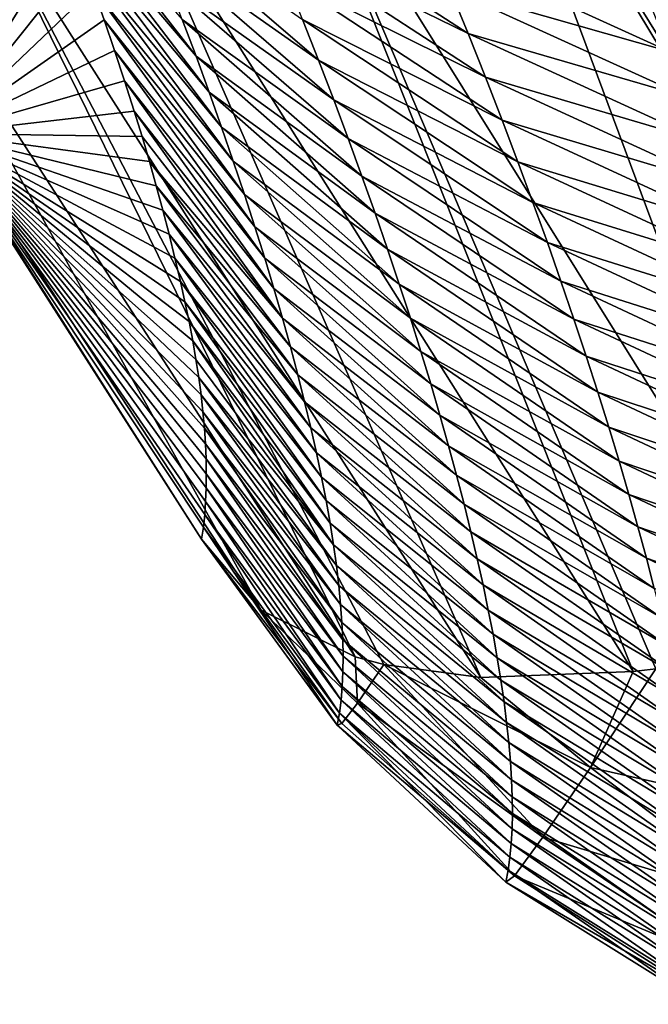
# Model space of a CAD drawing. Header units: metres. Extents: x -99 to 99, y -314 to 25.
# Tile 34 of 256: x -80.38 to -79.34, y -24.66 to -23.03. Entities that reach past the tile are written whole.
import ezdxf

# ---------------------------------------------------------------- set-up
doc = ezdxf.new("R2010")
doc.units = ezdxf.units.M
doc.layers.add('solid_K2442E1000C35', color=7, linetype='CONTINUOUS')

msp = doc.modelspace()

# ---------------------------------------------------------------- linework, layer by layer
at = {"layer": 'solid_K2442E1000C35'}
for points in [[(-79.634521, -22.553598, 104.287277), (-79.933037, -22.683254, 104.097412), (-79.075371, -24.05736, 103.40255)], [(-78.761375, -23.961758, 103.587593), (-78.953903, -23.01775, 104.118858), (-79.634521, -22.553598, 104.287277)], [(-78.781509, -23.968906, 103.577675), (-79.634521, -22.553598, 104.287277), (-79.075371, -24.05736, 103.40255)], [(-78.781509, -23.968906, 103.577675), (-78.761375, -23.961758, 103.587593), (-79.634521, -22.553598, 104.287277)], [(-80.510506, -23.218504, 102.269615), (-80.966171, -22.571262, 102.604774), (-80.31665, -22.823214, 90.121971)], [(-79.933037, -22.683254, 104.097412), (-80.207634, -22.771612, 103.854996), (-79.363899, -24.111008, 103.166214)], [(-79.326317, -24.106253, 103.201263), (-79.933037, -22.683254, 104.097412), (-79.363899, -24.111008, 103.166214)], [(-79.326317, -24.106253, 103.201263), (-79.075371, -24.05736, 103.40255), (-79.933037, -22.683254, 104.097412)], [(-80.796654, -22.765518, 102.90593), (-80.510506, -23.218504, 102.269615), (-80.079224, -23.891485, 101.896843)], [(-79.98085, -24.008991, 102.240646), (-80.796654, -22.765518, 102.90593), (-80.079224, -23.891485, 101.896843)], [(-80.64724, -22.813492, 103.248489), (-80.796654, -22.765518, 102.90593), (-79.98085, -24.008991, 102.240646)], [(-80.207634, -22.771612, 103.854996), (-80.448555, -22.815544, 103.568634), (-79.616699, -24.120804, 102.886978)], [(-80.088593, -23.090712, 89.886681), (-80.31665, -22.823214, 90.121971), (-80.337303, -22.770344, 89.744873)], [(-80.088593, -23.090712, 89.886681), (-80.337303, -22.770344, 89.744873), (-80.111511, -23.02965, 89.461258)], [(-79.363899, -24.111008, 103.166214), (-80.207634, -22.771612, 103.854996), (-79.616699, -24.120804, 102.886978)], [(-79.824806, -24.086397, 102.57476), (-80.64724, -22.813492, 103.248489), (-79.98085, -24.008991, 102.240646)], [(-80.448555, -22.815544, 103.568634), (-80.64724, -22.813492, 103.248489), (-79.824806, -24.086397, 102.57476)], [(-80.510506, -23.218504, 102.269615), (-80.31665, -22.823214, 90.121971), (-80.29673, -22.875603, 90.506058)], [(-79.777122, -24.099144, 102.655823), (-80.448555, -22.815544, 103.568634), (-79.824806, -24.086397, 102.57476)], [(-79.777122, -24.099144, 102.655823), (-79.616699, -24.120804, 102.886978), (-80.448555, -22.815544, 103.568634)], [(-80.066849, -23.150255, 90.312408), (-80.29673, -22.875603, 90.506058), (-80.31665, -22.823214, 90.121971)], [(-80.066849, -23.150255, 90.312408), (-80.31665, -22.823214, 90.121971), (-80.088593, -23.090712, 89.886681)], [(-79.999138, -22.818254, 86.583054), (-79.667809, -22.978695, 86.459572), (-79.637642, -23.052919, 86.883545)], [(-79.968781, -22.890329, 87.003609), (-79.999138, -22.818254, 86.583054), (-79.637642, -23.052919, 86.883545)], [(-80.187569, -22.837265, 88.18692), (-79.912033, -23.029709, 87.845795), (-79.885567, -23.097038, 88.267387)], [(-80.160973, -22.902933, 88.611366), (-80.187569, -22.837265, 88.18692), (-79.885567, -23.097038, 88.267387)], [(-80.510506, -23.218504, 102.269615), (-80.29673, -22.875603, 90.506058), (-80.277611, -22.927429, 90.897415)], [(-80.046242, -23.208288, 90.738419), (-80.277611, -22.927429, 90.897415), (-80.29673, -22.875603, 90.506058)], [(-80.046242, -23.208288, 90.738419), (-80.29673, -22.875603, 90.506058), (-80.066849, -23.150255, 90.312408)], [(-80.160973, -22.902933, 88.611366), (-79.885567, -23.097038, 88.267387), (-79.860344, -23.162807, 88.689293)], [(-80.135628, -22.967058, 89.036148), (-80.160973, -22.902933, 88.611366), (-79.860344, -23.162807, 88.689293)], [(-79.968781, -22.890329, 87.003609), (-79.637642, -23.052919, 86.883545), (-79.608818, -23.125481, 87.307861)], [(-79.939758, -22.96081, 87.42453), (-79.968781, -22.890329, 87.003609), (-79.608818, -23.125481, 87.307861)], [(-79.699364, -22.902794, 86.035942), (-79.335739, -23.004791, 85.97879), (-79.304428, -23.082468, 86.404076)], [(-79.667809, -22.978695, 86.459572), (-79.699364, -22.902794, 86.035942), (-79.304428, -23.082468, 86.404076)], [(-80.510506, -23.218504, 102.269615), (-80.277611, -22.927429, 90.897415), (-80.259041, -22.978977, 91.294899)], [(-80.026749, -23.264816, 91.164703), (-80.259041, -22.978977, 91.294899), (-80.277611, -22.927429, 90.897415)], [(-80.026749, -23.264816, 91.164703), (-80.277611, -22.927429, 90.897415), (-80.046242, -23.208288, 90.738419)], [(-80.135628, -22.967058, 89.036148), (-79.860344, -23.162807, 88.689293), (-79.836319, -23.227022, 89.111511)], [(-80.111511, -23.02965, 89.461258), (-80.135628, -22.967058, 89.036148), (-79.836319, -23.227022, 89.111511)], [(-79.939758, -22.96081, 87.42453), (-79.608818, -23.125481, 87.307861), (-79.581299, -23.196398, 87.732506)], [(-79.912033, -23.029709, 87.845795), (-79.939758, -22.96081, 87.42453), (-79.581299, -23.196398, 87.732506)], [(-80.510506, -23.218504, 102.269615), (-80.259041, -22.978977, 91.294899), (-80.24099, -23.030285, 91.698357)], [(-80.008354, -23.319843, 91.591255), (-80.24099, -23.030285, 91.698357), (-80.259041, -22.978977, 91.294899)], [(-80.008354, -23.319843, 91.591255), (-80.259041, -22.978977, 91.294899), (-80.026749, -23.264816, 91.164703)], [(-79.667809, -22.978695, 86.459572), (-79.304428, -23.082468, 86.404076), (-79.274506, -23.158415, 86.829697)], [(-79.637642, -23.052919, 86.883545), (-79.667809, -22.978695, 86.459572), (-79.274506, -23.158415, 86.829697)], [(-80.510506, -23.218504, 102.269615), (-80.24099, -23.030285, 91.698357), (-80.223557, -23.081219, 92.108337)], [(-79.991035, -23.373377, 92.018066), (-80.223557, -23.081219, 92.108337), (-80.24099, -23.030285, 91.698357)], [(-79.991035, -23.373377, 92.018066), (-80.24099, -23.030285, 91.698357), (-80.008354, -23.319843, 91.591255)], [(-80.111511, -23.02965, 89.461258), (-79.836319, -23.227022, 89.111511), (-79.813477, -23.289694, 89.534027)], [(-80.088593, -23.090712, 89.886681), (-80.111511, -23.02965, 89.461258), (-79.813477, -23.289694, 89.534027)], [(-79.912033, -23.029709, 87.845795), (-79.581299, -23.196398, 87.732506), (-79.555054, -23.26568, 88.157463)], [(-79.885567, -23.097038, 88.267387), (-79.912033, -23.029709, 87.845795), (-79.555054, -23.26568, 88.157463)], [(-79.637642, -23.052919, 86.883545), (-79.274506, -23.158415, 86.829697), (-79.245926, -23.232645, 87.25563)], [(-79.608818, -23.125481, 87.307861), (-79.637642, -23.052919, 86.883545), (-79.245926, -23.232645, 87.25563)], [(-80.510506, -23.218504, 102.269615), (-80.223557, -23.081219, 92.108337), (-80.206841, -23.131645, 92.525375)], [(-79.974785, -23.425419, 92.445114), (-80.206841, -23.131645, 92.525375), (-80.223557, -23.081219, 92.108337)], [(-79.974785, -23.425419, 92.445114), (-80.223557, -23.081219, 92.108337), (-79.991035, -23.373377, 92.018066)], [(-80.088593, -23.090712, 89.886681), (-79.813477, -23.289694, 89.534027), (-79.791779, -23.35083, 89.956833)], [(-80.066849, -23.150255, 90.312408), (-80.088593, -23.090712, 89.886681), (-79.791779, -23.35083, 89.956833)], [(-79.885567, -23.097038, 88.267387), (-79.555054, -23.26568, 88.157463), (-79.530045, -23.333338, 88.582718)], [(-79.860344, -23.162807, 88.689293), (-79.885567, -23.097038, 88.267387), (-79.530045, -23.333338, 88.582718)], [(-80.510506, -23.218504, 102.269615), (-80.206841, -23.131645, 92.525375), (-80.190941, -23.181429, 92.949997)], [(-79.959564, -23.475975, 92.872406), (-80.190941, -23.181429, 92.949997), (-80.206841, -23.131645, 92.525375)], [(-79.959564, -23.475975, 92.872406), (-80.206841, -23.131645, 92.525375), (-79.974785, -23.425419, 92.445114)], [(-79.608818, -23.125481, 87.307861), (-79.245926, -23.232645, 87.25563), (-79.218658, -23.305178, 87.681877)], [(-79.581299, -23.196398, 87.732506), (-79.608818, -23.125481, 87.307861), (-79.218658, -23.305178, 87.681877)], [(-80.066849, -23.150255, 90.312408), (-79.791779, -23.35083, 89.956833), (-79.77121, -23.41044, 90.379906)], [(-80.046242, -23.208288, 90.738419), (-80.066849, -23.150255, 90.312408), (-79.77121, -23.41044, 90.379906)], [(-79.860344, -23.162807, 88.689293), (-79.530045, -23.333338, 88.582718), (-79.506256, -23.399384, 89.00827)], [(-79.836319, -23.227022, 89.111511), (-79.860344, -23.162807, 88.689293), (-79.506256, -23.399384, 89.00827)], [(-80.510506, -23.218504, 102.269615), (-80.190941, -23.181429, 92.949997), (-80.178032, -23.223484, 93.320404)], [(-79.945358, -23.525049, 93.299919), (-80.178032, -23.223484, 93.320404), (-80.190941, -23.181429, 92.949997)], [(-79.945358, -23.525049, 93.299919), (-80.190941, -23.181429, 92.949997), (-79.959564, -23.475975, 92.872406)], [(-79.581299, -23.196398, 87.732506), (-79.218658, -23.305178, 87.681877), (-79.192665, -23.376024, 88.108414)], [(-79.555054, -23.26568, 88.157463), (-79.581299, -23.196398, 87.732506), (-79.192665, -23.376024, 88.108414)], [(-80.046242, -23.208288, 90.738419), (-79.77121, -23.41044, 90.379906), (-79.751732, -23.468533, 90.803246)], [(-80.026749, -23.264816, 91.164703), (-80.046242, -23.208288, 90.738419), (-79.751732, -23.468533, 90.803246)], [(-80.510506, -23.218504, 102.269615), (-80.076385, -23.871494, 101.482216), (-80.079224, -23.891485, 101.896843)], [(-80.510506, -23.218504, 102.269615), (-80.074188, -23.85063, 101.071136), (-80.076385, -23.871494, 101.482216)], [(-80.510506, -23.218504, 102.269615), (-80.072647, -23.828888, 100.663597), (-80.074188, -23.85063, 101.071136)], [(-80.510506, -23.218504, 102.269615), (-80.071762, -23.806273, 100.259605), (-80.072647, -23.828888, 100.663597)], [(-80.510506, -23.218504, 102.269615), (-80.071526, -23.782784, 99.859154), (-80.071762, -23.806273, 100.259605)], [(-80.510506, -23.218504, 102.269615), (-80.071945, -23.758423, 99.46225), (-80.071526, -23.782784, 99.859154)], [(-80.510506, -23.218504, 102.269615), (-80.073021, -23.733192, 99.068893), (-80.071945, -23.758423, 99.46225)], [(-80.510506, -23.218504, 102.269615), (-80.07476, -23.707094, 98.679085), (-80.073021, -23.733192, 99.068893)], [(-80.510506, -23.218504, 102.269615), (-80.077164, -23.680128, 98.292816), (-80.07476, -23.707094, 98.679085)], [(-80.510506, -23.218504, 102.269615), (-80.080238, -23.652296, 97.910088), (-80.077164, -23.680128, 98.292816)], [(-80.510506, -23.218504, 102.269615), (-80.084023, -23.623514, 97.530693), (-80.080238, -23.652296, 97.910088)], [(-80.510506, -23.218504, 102.269615), (-80.088631, -23.593573, 97.154091), (-80.084023, -23.623514, 97.530693)], [(-80.510506, -23.218504, 102.269615), (-80.094025, -23.562565, 96.780518), (-80.088631, -23.593573, 97.154091)], [(-80.510506, -23.218504, 102.269615), (-80.100151, -23.530609, 96.410263), (-80.094025, -23.562565, 96.780518)], [(-80.510506, -23.218504, 102.269615), (-80.106941, -23.497829, 96.043617), (-80.100151, -23.530609, 96.410263)], [(-80.510506, -23.218504, 102.269615), (-80.114349, -23.46434, 95.680878), (-80.106941, -23.497829, 96.043617)], [(-80.510506, -23.218504, 102.269615), (-80.123497, -23.425352, 95.271469), (-80.114349, -23.46434, 95.680878)], [(-80.510506, -23.218504, 102.269615), (-80.133293, -23.385771, 94.867973), (-80.123497, -23.425352, 95.271469)], [(-80.510506, -23.218504, 102.269615), (-80.143639, -23.345772, 94.470833), (-80.133293, -23.385771, 94.867973)], [(-80.510506, -23.218504, 102.269615), (-80.154449, -23.305532, 94.080475), (-80.143639, -23.345772, 94.470833)], [(-80.510506, -23.218504, 102.269615), (-80.165848, -23.264879, 93.697121), (-80.154449, -23.305532, 94.080475)], [(-80.510506, -23.218504, 102.269615), (-80.178032, -23.223484, 93.320404), (-80.165848, -23.264879, 93.697121)], [(-79.945358, -23.525049, 93.299919), (-80.165848, -23.264879, 93.697121), (-80.178032, -23.223484, 93.320404)], [(-79.836319, -23.227022, 89.111511), (-79.506256, -23.399384, 89.00827), (-79.483643, -23.463823, 89.434105)], [(-79.813477, -23.289694, 89.534027), (-79.836319, -23.227022, 89.111511), (-79.483643, -23.463823, 89.434105)], [(-79.932159, -23.572649, 93.727654), (-80.154449, -23.305532, 94.080475), (-80.165848, -23.264879, 93.697121)], [(-79.932159, -23.572649, 93.727654), (-80.165848, -23.264879, 93.697121), (-79.945358, -23.525049, 93.299919)], [(-80.026749, -23.264816, 91.164703), (-79.751732, -23.468533, 90.803246), (-79.733322, -23.525112, 91.22683)], [(-80.008354, -23.319843, 91.591255), (-80.026749, -23.264816, 91.164703), (-79.733322, -23.525112, 91.22683)], [(-79.555054, -23.26568, 88.157463), (-79.192665, -23.376024, 88.108414), (-79.167908, -23.445198, 88.535233)], [(-79.530045, -23.333338, 88.582718), (-79.555054, -23.26568, 88.157463), (-79.167908, -23.445198, 88.535233)], [(-79.813477, -23.289694, 89.534027), (-79.483643, -23.463823, 89.434105), (-79.462189, -23.52667, 89.860214)], [(-79.791779, -23.35083, 89.956833), (-79.813477, -23.289694, 89.534027), (-79.462189, -23.52667, 89.860214)], [(-79.919937, -23.618774, 94.155594), (-80.143639, -23.345772, 94.470833), (-80.154449, -23.305532, 94.080475)], [(-79.919937, -23.618774, 94.155594), (-80.154449, -23.305532, 94.080475), (-79.932159, -23.572649, 93.727654)], [(-80.008354, -23.319843, 91.591255), (-79.733322, -23.525112, 91.22683), (-79.715973, -23.580185, 91.650665)], [(-79.991035, -23.373377, 92.018066), (-80.008354, -23.319843, 91.591255), (-79.715973, -23.580185, 91.650665)], [(-79.908684, -23.663433, 94.583725), (-80.133293, -23.385771, 94.867973), (-80.143639, -23.345772, 94.470833)], [(-79.908684, -23.663433, 94.583725), (-80.143639, -23.345772, 94.470833), (-79.919937, -23.618774, 94.155594)], [(-79.530045, -23.333338, 88.582718), (-79.167908, -23.445198, 88.535233), (-79.144371, -23.512709, 88.962334)], [(-79.506256, -23.399384, 89.00827), (-79.530045, -23.333338, 88.582718), (-79.144371, -23.512709, 88.962334)], [(-79.791779, -23.35083, 89.956833), (-79.462189, -23.52667, 89.860214), (-79.441856, -23.587933, 90.286583)], [(-79.77121, -23.41044, 90.379906), (-79.791779, -23.35083, 89.956833), (-79.441856, -23.587933, 90.286583)], [(-79.991035, -23.373377, 92.018066), (-79.715973, -23.580185, 91.650665), (-79.699654, -23.633757, 92.074738)], [(-79.974785, -23.425419, 92.445114), (-79.991035, -23.373377, 92.018066), (-79.699654, -23.633757, 92.074738)], [(-79.898384, -23.706623, 95.012047), (-80.123497, -23.425352, 95.271469), (-80.133293, -23.385771, 94.867973)], [(-79.898384, -23.706623, 95.012047), (-80.133293, -23.385771, 94.867973), (-79.908684, -23.663433, 94.583725)], [(-79.77121, -23.41044, 90.379906), (-79.441856, -23.587933, 90.286583), (-79.422623, -23.647619, 90.713203)], [(-79.751732, -23.468533, 90.803246), (-79.77121, -23.41044, 90.379906), (-79.422623, -23.647619, 90.713203)], [(-79.506256, -23.399384, 89.00827), (-79.144371, -23.512709, 88.962334), (-79.122009, -23.578566, 89.389702)], [(-79.483643, -23.463823, 89.434105), (-79.506256, -23.399384, 89.00827), (-79.122009, -23.578566, 89.389702)], [(-79.889023, -23.74835, 95.440552), (-80.114349, -23.46434, 95.680878), (-80.123497, -23.425352, 95.271469)], [(-79.889023, -23.74835, 95.440552), (-80.123497, -23.425352, 95.271469), (-79.898384, -23.706623, 95.012047)], [(-79.974785, -23.425419, 92.445114), (-79.699654, -23.633757, 92.074738), (-79.684349, -23.685833, 92.499031)], [(-79.959564, -23.475975, 92.872406), (-79.974785, -23.425419, 92.445114), (-79.684349, -23.685833, 92.499031)], [(-79.880592, -23.788614, 95.869232), (-80.106941, -23.497829, 96.043617), (-80.114349, -23.46434, 95.680878)], [(-79.880592, -23.788614, 95.869232), (-80.114349, -23.46434, 95.680878), (-79.889023, -23.74835, 95.440552)], [(-79.959564, -23.475975, 92.872406), (-79.684349, -23.685833, 92.499031), (-79.670044, -23.736418, 92.923546)], [(-79.945358, -23.525049, 93.299919), (-79.959564, -23.475975, 92.872406), (-79.670044, -23.736418, 92.923546)], [(-79.751732, -23.468533, 90.803246), (-79.422623, -23.647619, 90.713203), (-79.404457, -23.705738, 91.14006)], [(-79.733322, -23.525112, 91.22683), (-79.751732, -23.468533, 90.803246), (-79.404457, -23.705738, 91.14006)], [(-79.483643, -23.463823, 89.434105), (-79.122009, -23.578566, 89.389702), (-79.1008, -23.64278, 89.817322)], [(-79.462189, -23.52667, 89.860214), (-79.483643, -23.463823, 89.434105), (-79.1008, -23.64278, 89.817322)], [(-79.873085, -23.827421, 96.298073), (-80.100151, -23.530609, 96.410263), (-80.106941, -23.497829, 96.043617)], [(-79.873085, -23.827421, 96.298073), (-80.106941, -23.497829, 96.043617), (-79.880592, -23.788614, 95.869232)], [(-79.945358, -23.525049, 93.299919), (-79.670044, -23.736418, 92.923546), (-79.656708, -23.785517, 93.348267)], [(-79.932159, -23.572649, 93.727654), (-79.945358, -23.525049, 93.299919), (-79.656708, -23.785517, 93.348267)], [(-79.733322, -23.525112, 91.22683), (-79.404457, -23.705738, 91.14006), (-79.387352, -23.762295, 91.567162)], [(-79.715973, -23.580185, 91.650665), (-79.733322, -23.525112, 91.22683), (-79.387352, -23.762295, 91.567162)], [(-79.866478, -23.864769, 96.727074), (-80.094025, -23.562565, 96.780518), (-80.100151, -23.530609, 96.410263)], [(-79.866478, -23.864769, 96.727074), (-80.100151, -23.530609, 96.410263), (-79.873085, -23.827421, 96.298073)], [(-79.462189, -23.52667, 89.860214), (-79.1008, -23.64278, 89.817322), (-79.080719, -23.705364, 90.245201)], [(-79.441856, -23.587933, 90.286583), (-79.462189, -23.52667, 89.860214), (-79.080719, -23.705364, 90.245201)], [(-79.860764, -23.900663, 97.156212), (-80.088631, -23.593573, 97.154091), (-80.094025, -23.562565, 96.780518)], [(-79.860764, -23.900663, 97.156212), (-80.094025, -23.562565, 96.780518), (-79.866478, -23.864769, 96.727074)], [(-79.932159, -23.572649, 93.727654), (-79.656708, -23.785517, 93.348267), (-79.644333, -23.833136, 93.773186)], [(-79.919937, -23.618774, 94.155594), (-79.932159, -23.572649, 93.727654), (-79.644333, -23.833136, 93.773186)], [(-79.715973, -23.580185, 91.650665), (-79.387352, -23.762295, 91.567162), (-79.371277, -23.817295, 91.994484)], [(-79.699654, -23.633757, 92.074738), (-79.715973, -23.580185, 91.650665), (-79.371277, -23.817295, 91.994484)], [(-79.441856, -23.587933, 90.286583), (-79.080719, -23.705364, 90.245201), (-79.061729, -23.766325, 90.673309)], [(-79.422623, -23.647619, 90.713203), (-79.441856, -23.587933, 90.286583), (-79.061729, -23.766325, 90.673309)], [(-79.860764, -23.900663, 97.156212), (-80.084023, -23.623514, 97.530693), (-80.088631, -23.593573, 97.154091)], [(-79.855927, -23.935104, 97.585503), (-80.080238, -23.652296, 97.910088), (-80.084023, -23.623514, 97.530693)], [(-79.855927, -23.935104, 97.585503), (-80.084023, -23.623514, 97.530693), (-79.860764, -23.900663, 97.156212)], [(-79.919937, -23.618774, 94.155594), (-79.644333, -23.833136, 93.773186), (-79.632896, -23.879278, 94.198303)], [(-79.908684, -23.663433, 94.583725), (-79.919937, -23.618774, 94.155594), (-79.632896, -23.879278, 94.198303)], [(-79.699654, -23.633757, 92.074738), (-79.371277, -23.817295, 91.994484), (-79.356216, -23.870745, 92.42202)], [(-79.684349, -23.685833, 92.499031), (-79.699654, -23.633757, 92.074738), (-79.356216, -23.870745, 92.42202)], [(-79.851959, -23.968096, 98.014915), (-80.077164, -23.680128, 98.292816), (-80.080238, -23.652296, 97.910088)], [(-79.851959, -23.968096, 98.014915), (-80.080238, -23.652296, 97.910088), (-79.855927, -23.935104, 97.585503)], [(-79.422623, -23.647619, 90.713203), (-79.061729, -23.766325, 90.673309), (-79.043808, -23.825674, 91.101654)], [(-79.404457, -23.705738, 91.14006), (-79.422623, -23.647619, 90.713203), (-79.043808, -23.825674, 91.101654)], [(-79.908684, -23.663433, 94.583725), (-79.632896, -23.879278, 94.198303), (-79.622383, -23.923946, 94.623596)], [(-79.898384, -23.706623, 95.012047), (-79.908684, -23.663433, 94.583725), (-79.622383, -23.923946, 94.623596)], [(-79.848862, -23.999638, 98.444458), (-80.07476, -23.707094, 98.679085), (-80.077164, -23.680128, 98.292816)], [(-79.848862, -23.999638, 98.444458), (-80.077164, -23.680128, 98.292816), (-79.851959, -23.968096, 98.014915)], [(-79.684349, -23.685833, 92.499031), (-79.356216, -23.870745, 92.42202), (-79.342148, -23.922651, 92.849777)], [(-79.670044, -23.736418, 92.923546), (-79.684349, -23.685833, 92.499031), (-79.342148, -23.922651, 92.849777)], [(-79.404457, -23.705738, 91.14006), (-79.043808, -23.825674, 91.101654), (-79.026932, -23.883417, 91.53022)], [(-79.387352, -23.762295, 91.567162), (-79.404457, -23.705738, 91.14006), (-79.026932, -23.883417, 91.53022)], [(-79.846619, -24.029728, 98.874115), (-80.073021, -23.733192, 99.068893), (-80.07476, -23.707094, 98.679085)], [(-79.846619, -24.029728, 98.874115), (-80.07476, -23.707094, 98.679085), (-79.848862, -23.999638, 98.444458)], [(-79.898384, -23.706623, 95.012047), (-79.622383, -23.923946, 94.623596), (-79.612785, -23.967146, 95.049072)], [(-79.889023, -23.74835, 95.440552), (-79.898384, -23.706623, 95.012047), (-79.612785, -23.967146, 95.049072)], [(-79.84523, -24.058371, 99.303886), (-80.071945, -23.758423, 99.46225), (-80.073021, -23.733192, 99.068893)], [(-79.84523, -24.058371, 99.303886), (-80.073021, -23.733192, 99.068893), (-79.846619, -24.029728, 98.874115)], [(-79.670044, -23.736418, 92.923546), (-79.342148, -23.922651, 92.849777), (-79.329048, -23.973019, 93.277725)], [(-79.656708, -23.785517, 93.348267), (-79.670044, -23.736418, 92.923546), (-79.329048, -23.973019, 93.277725)], [(-79.889023, -23.74835, 95.440552), (-79.612785, -23.967146, 95.049072), (-79.604095, -24.008877, 95.474709)], [(-79.880592, -23.788614, 95.869232), (-79.889023, -23.74835, 95.440552), (-79.604095, -24.008877, 95.474709)], [(-79.844688, -24.085566, 99.733765), (-80.071526, -23.782784, 99.859154), (-80.071945, -23.758423, 99.46225)], [(-79.844688, -24.085566, 99.733765), (-80.071945, -23.758423, 99.46225), (-79.84523, -24.058371, 99.303886)], [(-79.387352, -23.762295, 91.567162), (-79.026932, -23.883417, 91.53022), (-79.011093, -23.939558, 91.959007)], [(-79.371277, -23.817295, 91.994484), (-79.387352, -23.762295, 91.567162), (-79.011093, -23.939558, 91.959007)], [(-79.844986, -24.111315, 100.163734), (-80.071762, -23.806273, 100.259605), (-80.071526, -23.782784, 99.859154)], [(-79.844986, -24.111315, 100.163734), (-80.071526, -23.782784, 99.859154), (-79.844688, -24.085566, 99.733765)], [(-79.656708, -23.785517, 93.348267), (-79.329048, -23.973019, 93.277725), (-79.31691, -24.021852, 93.705872)], [(-79.644333, -23.833136, 93.773186), (-79.656708, -23.785517, 93.348267), (-79.31691, -24.021852, 93.705872)], [(-79.880592, -23.788614, 95.869232), (-79.604095, -24.008877, 95.474709), (-79.596291, -24.049143, 95.900513)], [(-79.873085, -23.827421, 96.298073), (-79.880592, -23.788614, 95.869232), (-79.596291, -24.049143, 95.900513)], [(-79.846115, -24.135616, 100.593803), (-80.072647, -23.828888, 100.663597), (-80.071762, -23.806273, 100.259605)], [(-79.846115, -24.135616, 100.593803), (-80.071762, -23.806273, 100.259605), (-79.844986, -24.111315, 100.163734)], [(-79.371277, -23.817295, 91.994484), (-79.011093, -23.939558, 91.959007), (-78.996262, -23.994104, 92.387993)], [(-79.356216, -23.870745, 92.42202), (-79.371277, -23.817295, 91.994484), (-78.996262, -23.994104, 92.387993)], [(-79.848068, -24.158472, 101.023949), (-80.074188, -23.85063, 101.071136), (-80.072647, -23.828888, 100.663597)], [(-79.848068, -24.158472, 101.023949), (-80.072647, -23.828888, 100.663597), (-79.846115, -24.135616, 100.593803)], [(-79.873085, -23.827421, 96.298073), (-79.596291, -24.049143, 95.900513), (-79.589355, -24.087946, 96.326469)], [(-79.866478, -23.864769, 96.727074), (-79.873085, -23.827421, 96.298073), (-79.589355, -24.087946, 96.326469)], [(-79.644333, -23.833136, 93.773186), (-79.31691, -24.021852, 93.705872), (-79.305702, -24.06916, 94.134201)], [(-79.632896, -23.879278, 94.198303), (-79.644333, -23.833136, 93.773186), (-79.305702, -24.06916, 94.134201)], [(-79.850853, -24.179884, 101.454178), (-80.076385, -23.871494, 101.482216), (-80.074188, -23.85063, 101.071136)], [(-79.850853, -24.179884, 101.454178), (-80.074188, -23.85063, 101.071136), (-79.848068, -24.158472, 101.023949)], [(-79.866478, -23.864769, 96.727074), (-79.589355, -24.087946, 96.326469), (-79.583298, -24.12529, 96.752571)], [(-79.860764, -23.900663, 97.156212), (-79.866478, -23.864769, 96.727074), (-79.583298, -24.12529, 96.752571)], [(-79.854446, -24.19985, 101.884468), (-80.079224, -23.891485, 101.896843), (-80.076385, -23.871494, 101.482216)], [(-79.850853, -24.179884, 101.454178), (-79.854446, -24.19985, 101.884468), (-80.076385, -23.871494, 101.482216)], [(-79.632896, -23.879278, 94.198303), (-79.305702, -24.06916, 94.134201), (-79.295418, -24.114943, 94.562714)], [(-79.622383, -23.923946, 94.623596), (-79.632896, -23.879278, 94.198303), (-79.295418, -24.114943, 94.562714)], [(-79.356216, -23.870745, 92.42202), (-78.996262, -23.994104, 92.387993), (-78.982414, -24.047064, 92.817184)], [(-79.342148, -23.922651, 92.849777), (-79.356216, -23.870745, 92.42202), (-78.982414, -24.047064, 92.817184)], [(-79.847092, -24.196754, 102.146027), (-80.079224, -23.891485, 101.896843), (-79.854446, -24.19985, 101.884468)], [(-79.847092, -24.196754, 102.146027), (-79.98085, -24.008991, 102.240646), (-80.079224, -23.891485, 101.896843)], [(-79.860764, -23.900663, 97.156212), (-79.583298, -24.12529, 96.752571), (-79.578087, -24.161179, 97.17881)], [(-79.855927, -23.935104, 97.585503), (-79.860764, -23.900663, 97.156212), (-79.578087, -24.161179, 97.17881)], [(-79.622383, -23.923946, 94.623596), (-79.295418, -24.114943, 94.562714), (-79.286049, -24.159204, 94.991394)], [(-79.612785, -23.967146, 95.049072), (-79.622383, -23.923946, 94.623596), (-79.286049, -24.159204, 94.991394)], [(-79.342148, -23.922651, 92.849777), (-78.982414, -24.047064, 92.817184), (-78.969543, -24.098444, 93.246574)], [(-79.329048, -23.973019, 93.277725), (-79.342148, -23.922651, 92.849777), (-78.969543, -24.098444, 93.246574)], [(-79.855927, -23.935104, 97.585503), (-79.578087, -24.161179, 97.17881), (-79.573715, -24.195612, 97.605186)], [(-79.851959, -23.968096, 98.014915), (-79.855927, -23.935104, 97.585503), (-79.573715, -24.195612, 97.605186)], [(-79.612785, -23.967146, 95.049072), (-79.286049, -24.159204, 94.991394), (-79.277573, -24.201948, 95.420242)], [(-79.604095, -24.008877, 95.474709), (-79.612785, -23.967146, 95.049072), (-79.277573, -24.201948, 95.420242)], [(-79.851959, -23.968096, 98.014915), (-79.573715, -24.195612, 97.605186), (-79.570175, -24.228592, 98.031677)], [(-79.848862, -23.999638, 98.444458), (-79.851959, -23.968096, 98.014915), (-79.570175, -24.228592, 98.031677)], [(-79.848862, -23.999638, 98.444458), (-79.570175, -24.228592, 98.031677), (-79.567467, -24.26012, 98.458298)], [(-79.846619, -24.029728, 98.874115), (-79.848862, -23.999638, 98.444458), (-79.567467, -24.26012, 98.458298)], [(-79.820953, -24.16349, 102.404266), (-79.824806, -24.086397, 102.57476), (-79.98085, -24.008991, 102.240646)], [(-79.820953, -24.16349, 102.404266), (-79.98085, -24.008991, 102.240646), (-79.847092, -24.196754, 102.146027)], [(-79.604095, -24.008877, 95.474709), (-79.277573, -24.201948, 95.420242), (-79.269981, -24.243177, 95.849243)], [(-79.596291, -24.049143, 95.900513), (-79.604095, -24.008877, 95.474709), (-79.269981, -24.243177, 95.849243)], [(-79.846619, -24.029728, 98.874115), (-79.567467, -24.26012, 98.458298), (-79.565582, -24.290197, 98.885025)], [(-79.84523, -24.058371, 99.303886), (-79.846619, -24.029728, 98.874115), (-79.565582, -24.290197, 98.885025)], [(-79.84523, -24.058371, 99.303886), (-79.565582, -24.290197, 98.885025), (-79.564507, -24.318825, 99.311859)], [(-79.844688, -24.085566, 99.733765), (-79.84523, -24.058371, 99.303886), (-79.564507, -24.318825, 99.311859)], [(-79.596291, -24.049143, 95.900513), (-79.269981, -24.243177, 95.849243), (-79.26326, -24.282896, 96.278389)], [(-79.589355, -24.087946, 96.326469), (-79.596291, -24.049143, 95.900513), (-79.26326, -24.282896, 96.278389)], [(-79.844986, -24.111315, 100.163734), (-79.844688, -24.085566, 99.733765), (-79.56424, -24.346003, 99.738792)], [(-79.844688, -24.085566, 99.733765), (-79.564507, -24.318825, 99.311859), (-79.56424, -24.346003, 99.738792)], [(-79.820953, -24.16349, 102.404266), (-79.777122, -24.099144, 102.655823), (-79.824806, -24.086397, 102.57476)], [(-79.589355, -24.087946, 96.326469), (-79.26326, -24.282896, 96.278389), (-79.257393, -24.321104, 96.707687)], [(-79.583298, -24.12529, 96.752571), (-79.589355, -24.087946, 96.326469), (-79.257393, -24.321104, 96.707687)], [(-79.846115, -24.135616, 100.593803), (-79.844986, -24.111315, 100.163734), (-79.564774, -24.371733, 100.165817)], [(-79.844986, -24.111315, 100.163734), (-79.56424, -24.346003, 99.738792), (-79.564774, -24.371733, 100.165817)], [(-79.820953, -24.16349, 102.404266), (-79.513565, -24.385447, 102.576942), (-79.777122, -24.099144, 102.655823)], [(-79.434525, -24.269859, 102.904068), (-79.616699, -24.120804, 102.886978), (-79.777122, -24.099144, 102.655823)], [(-79.434525, -24.269859, 102.904068), (-79.777122, -24.099144, 102.655823), (-79.513565, -24.385447, 102.576942)], [(-79.434525, -24.269859, 102.904068), (-79.363899, -24.111008, 103.166214), (-79.616699, -24.120804, 102.886978)], [(-79.434525, -24.269859, 102.904068), (-79.326317, -24.106253, 103.201263), (-79.363899, -24.111008, 103.166214)], [(-79.434525, -24.269859, 102.904068), (-79.035912, -24.360226, 103.113136), (-79.326317, -24.106253, 103.201263)], [(-79.583298, -24.12529, 96.752571), (-79.257393, -24.321104, 96.707687), (-79.25238, -24.357809, 97.137115)], [(-79.578087, -24.161179, 97.17881), (-79.583298, -24.12529, 96.752571), (-79.25238, -24.357809, 97.137115)], [(-79.848068, -24.158472, 101.023949), (-79.846115, -24.135616, 100.593803), (-79.566109, -24.396015, 100.592934)], [(-79.846115, -24.135616, 100.593803), (-79.564774, -24.371733, 100.165817), (-79.566109, -24.396015, 100.592934)], [(-79.850853, -24.179884, 101.454178), (-79.848068, -24.158472, 101.023949), (-79.56823, -24.41885, 101.020126)], [(-79.848068, -24.158472, 101.023949), (-79.566109, -24.396015, 100.592934), (-79.56823, -24.41885, 101.020126)], [(-79.578087, -24.161179, 97.17881), (-79.25238, -24.357809, 97.137115), (-79.248199, -24.393009, 97.566673)], [(-79.573715, -24.195612, 97.605186), (-79.578087, -24.161179, 97.17881), (-79.248199, -24.393009, 97.566673)], [(-79.820953, -24.16349, 102.404266), (-79.847092, -24.196754, 102.146027), (-79.560829, -24.449572, 102.230141)], [(-79.820953, -24.16349, 102.404266), (-79.560829, -24.449572, 102.230141), (-79.513565, -24.385447, 102.576942)], [(-79.850853, -24.179884, 101.454178), (-79.574821, -24.460186, 101.874741), (-79.854446, -24.19985, 101.884468)], [(-79.850853, -24.179884, 101.454178), (-79.571136, -24.440241, 101.447403), (-79.574821, -24.460186, 101.874741)], [(-79.850853, -24.179884, 101.454178), (-79.56823, -24.41885, 101.020126), (-79.571136, -24.440241, 101.447403)], [(-79.573715, -24.195612, 97.605186), (-79.248199, -24.393009, 97.566673), (-79.244843, -24.42671, 97.996361)], [(-79.570175, -24.228592, 98.031677), (-79.573715, -24.195612, 97.605186), (-79.244843, -24.42671, 97.996361)], [(-79.847092, -24.196754, 102.146027), (-79.854446, -24.19985, 101.884468), (-79.560829, -24.449572, 102.230141)], [(-79.560829, -24.449572, 102.230141), (-79.854446, -24.19985, 101.884468), (-79.574821, -24.460186, 101.874741)], [(-79.570175, -24.228592, 98.031677), (-79.244843, -24.42671, 97.996361), (-79.242302, -24.45891, 98.426155)], [(-79.567467, -24.26012, 98.458298), (-79.570175, -24.228592, 98.031677), (-79.242302, -24.45891, 98.426155)], [(-79.567467, -24.26012, 98.458298), (-79.242302, -24.45891, 98.426155), (-79.240585, -24.489613, 98.856064)], [(-79.565582, -24.290197, 98.885025), (-79.567467, -24.26012, 98.458298), (-79.240585, -24.489613, 98.856064)], [(-79.434525, -24.269859, 102.904068), (-79.513565, -24.385447, 102.576942), (-79.129951, -24.501259, 102.829453)], [(-79.434525, -24.269859, 102.904068), (-79.129951, -24.501259, 102.829453), (-79.035912, -24.360226, 103.113136)], [(-79.565582, -24.290197, 98.885025), (-79.240585, -24.489613, 98.856064), (-79.239662, -24.518816, 99.286079)], [(-79.564507, -24.318825, 99.311859), (-79.565582, -24.290197, 98.885025), (-79.239662, -24.518816, 99.286079)], [(-79.564507, -24.318825, 99.311859), (-79.239662, -24.518816, 99.286079), (-79.239548, -24.546524, 99.716194)], [(-79.56424, -24.346003, 99.738792), (-79.564507, -24.318825, 99.311859), (-79.239548, -24.546524, 99.716194)], [(-79.564774, -24.371733, 100.165817), (-79.56424, -24.346003, 99.738792), (-79.240227, -24.572737, 100.1464)], [(-79.56424, -24.346003, 99.738792), (-79.239548, -24.546524, 99.716194), (-79.240227, -24.572737, 100.1464)], [(-79.566109, -24.396015, 100.592934), (-79.564774, -24.371733, 100.165817), (-79.241692, -24.597454, 100.576691)], [(-79.564774, -24.371733, 100.165817), (-79.240227, -24.572737, 100.1464), (-79.241692, -24.597454, 100.576691)], [(-79.513565, -24.385447, 102.576942), (-79.560829, -24.449572, 102.230141), (-79.198235, -24.600288, 102.521645)], [(-79.513565, -24.385447, 102.576942), (-79.198235, -24.600288, 102.521645), (-79.129951, -24.501259, 102.829453)], [(-79.56823, -24.41885, 101.020126), (-79.566109, -24.396015, 100.592934), (-79.243942, -24.62068, 101.007065)], [(-79.566109, -24.396015, 100.592934), (-79.241692, -24.597454, 100.576691), (-79.243942, -24.62068, 101.007065)], [(-79.571136, -24.440241, 101.447403), (-79.56823, -24.41885, 101.020126), (-79.246964, -24.642412, 101.437515)], [(-79.56823, -24.41885, 101.020126), (-79.243942, -24.62068, 101.007065), (-79.246964, -24.642412, 101.437515)], [(-79.571136, -24.440241, 101.447403), (-79.250755, -24.662653, 101.868034), (-79.574821, -24.460186, 101.874741)], [(-79.571136, -24.440241, 101.447403), (-79.246964, -24.642412, 101.437515), (-79.250755, -24.662653, 101.868034)], [(-79.560829, -24.449572, 102.230141), (-79.574821, -24.460186, 101.874741), (-79.238876, -24.654585, 102.198196)], [(-79.560829, -24.449572, 102.230141), (-79.238876, -24.654585, 102.198196), (-79.198235, -24.600288, 102.521645)], [(-79.238876, -24.654585, 102.198196), (-79.574821, -24.460186, 101.874741), (-79.250755, -24.662653, 101.868034)]]:
    msp.add_3dface(points, dxfattribs=at)

doc.saveas('drawing.dxf')
